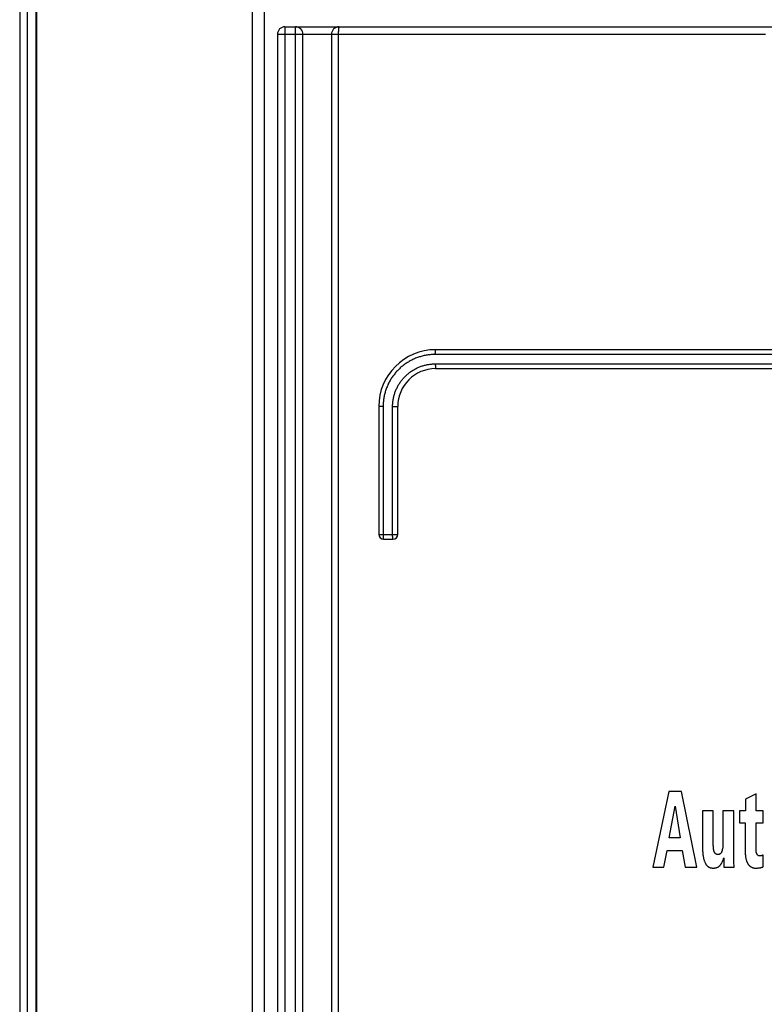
# Model space of a CAD drawing. Extents: x 0 to 594, y 0 to 420.
# Tile 17 of 126: x 60 to 68, y 249 to 260. Entities that reach past the tile are written whole.
import ezdxf

# ---------------------------------------------------------------- set-up
doc = ezdxf.new("R2010")
doc.units = 0
doc.header["$LTSCALE"] = 32.67
doc.layers.get('0').update_dxf_attribs({"linetype": 'CONTINUOUS'})

msp = doc.modelspace()

# ---------------------------------------------------------------- linework, layer by layer
at = {"color": 7, "linetype": 'CONTINUOUS'}
for p, q in [((60.176, 168.113), (60.176, 286.042)), ((60.076, 286.013), (60.076, 168.113)), ((60.166, 286.013), (60.166, 168.113)), ((62.576, 286.013), (62.576, 168.203)), ((59.996, 271.613), (59.996, 227.213)), ((62.716, 259.633), (62.716, 168.203)), ((62.796, 259.713), (76.176, 259.713)), ((62.986, 168.793), (62.986, 259.633)), ((63.286, 259.633), (63.286, 169.173)), ((74.766, 256.303), (64.386, 256.303)), ((64.386, 256.103), (74.766, 256.103)), ((63.786, 255.703), (63.786, 254.353)), ((63.986, 254.353), (63.986, 255.703)), ((63.836, 254.303), (63.936, 254.303)), ((66.849, 251.637), (66.68, 250.837)), ((66.98, 251.637), (66.849, 251.637)), ((67.143, 250.837), (66.98, 251.637)), ((67.768, 251.613), (67.657, 251.557)), ((67.768, 251.434), (67.768, 251.613)), ((67.657, 251.557), (67.657, 251.434)), ((66.852, 251.15), (66.914, 251.483)), ((66.914, 251.483), (66.966, 251.15)), ((67.203, 251.434), (67.203, 251.043)), ((67.317, 251.434), (67.203, 251.434)), ((67.317, 251.066), (67.317, 251.434)), ((67.419, 251.434), (67.419, 251.099)), ((67.534, 251.434), (67.419, 251.434)), ((67.534, 250.941), (67.534, 251.434)), ((67.592, 251.434), (67.592, 251.307)), ((67.657, 251.434), (67.592, 251.434)), ((67.843, 251.434), (67.768, 251.434)), ((67.843, 251.307), (67.843, 251.434)), ((67.592, 251.307), (67.654, 251.307)), ((67.654, 251.307), (67.654, 251.004)), ((67.768, 251.032), (67.768, 251.307)), ((67.768, 251.307), (67.843, 251.307)), ((66.966, 251.15), (66.852, 251.15)), ((66.795, 250.837), (66.83, 251.015)), ((66.83, 251.015), (66.99, 251.015)), ((66.99, 251.015), (67.021, 250.837)), ((67.845, 250.843), (67.845, 250.97)), ((66.68, 250.837), (66.795, 250.837)), ((67.021, 250.837), (67.143, 250.837)), ((67.43, 250.837), (67.537, 250.837))]:
    msp.add_line(p, q, dxfattribs=at)
at = {"color": 9, "linetype": 'CONTINUOUS'}
for p, q in [((62.449, 286.013), (62.449, 168.203)), ((67.869, 259.633), (62.716, 259.633)), ((62.796, 259.713), (62.796, 168.203)), ((62.906, 168.793), (62.906, 259.713)), ((63.36, 259.663), (63.359, 259.658)), ((63.359, 259.65), (63.359, 259.645)), ((63.359, 259.645), (63.359, 259.64)), ((63.359, 259.64), (63.359, 259.635)), ((63.359, 259.635), (63.359, 169.17)), ((63.36, 259.68), (63.36, 259.676)), ((63.36, 259.676), (63.36, 259.672)), ((63.36, 259.672), (63.36, 259.667)), ((63.36, 259.667), (63.36, 259.663)), ((64.382, 256.267), (64.383, 256.27)), ((64.382, 256.264), (64.382, 256.267)), ((64.382, 256.26), (64.382, 256.264)), ((64.382, 256.256), (64.382, 256.26)), ((64.382, 256.253), (64.382, 256.256)), ((74.769, 256.253), (64.382, 256.253)), ((64.383, 256.28), (64.383, 256.283)), ((64.383, 256.277), (64.383, 256.28)), ((64.383, 256.274), (64.383, 256.277)), ((64.383, 256.27), (64.383, 256.274)), ((64.382, 256.153), (64.382, 256.149)), ((64.382, 256.153), (74.769, 256.153)), ((64.382, 256.149), (64.382, 256.145)), ((64.382, 256.145), (64.382, 256.142)), ((64.382, 256.142), (64.382, 256.138)), ((64.382, 256.138), (64.383, 256.135)), ((64.383, 256.135), (64.383, 256.131)), ((64.383, 256.131), (64.383, 256.128)), ((64.383, 256.128), (64.383, 256.125)), ((64.383, 256.125), (64.383, 256.122)), ((64.383, 256.122), (64.383, 256.119)), ((63.832, 255.703), (63.786, 255.703)), ((63.832, 255.703), (63.832, 254.349)), ((63.932, 254.349), (63.932, 255.703)), ((63.932, 255.703), (63.986, 255.703)), ((63.786, 254.353), (63.986, 254.353)), ((63.832, 254.349), (63.832, 254.345)), ((63.832, 254.345), (63.832, 254.342)), ((63.832, 254.342), (63.832, 254.338)), ((63.832, 254.338), (63.832, 254.335)), ((63.832, 254.335), (63.832, 254.331)), ((63.832, 254.331), (63.832, 254.328)), ((63.832, 254.328), (63.833, 254.325)), ((63.833, 254.325), (63.833, 254.322)), ((63.932, 254.345), (63.932, 254.349)), ((63.932, 254.342), (63.932, 254.345)), ((63.932, 254.338), (63.932, 254.342)), ((63.932, 254.335), (63.932, 254.338)), ((63.932, 254.331), (63.932, 254.335)), ((63.933, 254.328), (63.932, 254.331)), ((63.933, 254.325), (63.933, 254.328)), ((63.933, 254.322), (63.933, 254.325))]:
    msp.add_line(p, q, dxfattribs=at)
for points in [[(63.359, 259.658), (63.359, 259.655), (63.359, 259.65)], [(63.366, 259.713), (63.366, 259.713), (63.365, 259.712), (63.365, 259.712), (63.365, 259.712), (63.365, 259.712), (63.365, 259.711), (63.364, 259.711), (63.364, 259.71), (63.364, 259.709), (63.364, 259.709), (63.363, 259.708), (63.363, 259.707), (63.363, 259.706), (63.363, 259.705), (63.363, 259.704), (63.363, 259.702), (63.362, 259.701), (63.362, 259.7), (63.362, 259.698), (63.362, 259.697), (63.362, 259.695), (63.361, 259.694), (63.361, 259.692), (63.361, 259.69), (63.361, 259.688), (63.361, 259.686), (63.361, 259.684), (63.36, 259.68)], [(64.383, 256.283), (64.383, 256.286), (64.383, 256.287), (64.383, 256.289), (64.383, 256.29), (64.384, 256.291), (64.384, 256.292), (64.384, 256.293), (64.384, 256.294), (64.384, 256.295), (64.384, 256.296), (64.384, 256.297), (64.384, 256.298), (64.384, 256.299), (64.385, 256.299), (64.385, 256.3), (64.385, 256.301), (64.385, 256.301), (64.385, 256.301), (64.385, 256.302), (64.385, 256.302), (64.385, 256.302), (64.386, 256.303), (64.386, 256.303), (64.386, 256.303)], [(64.382, 256.253), (64.372, 256.253), (64.361, 256.252), (64.35, 256.252), (64.34, 256.251), (64.329, 256.25), (64.318, 256.249), (64.308, 256.248), (64.297, 256.246), (64.287, 256.244), (64.276, 256.242), (64.266, 256.24), (64.255, 256.238), (64.245, 256.235), (64.235, 256.232), (64.224, 256.229), (64.214, 256.226), (64.204, 256.223), (64.194, 256.219), (64.184, 256.216), (64.174, 256.212), (64.164, 256.208), (64.154, 256.203), (64.145, 256.199), (64.135, 256.194), (64.126, 256.189), (64.116, 256.184), (64.107, 256.179), (64.098, 256.173), (64.089, 256.168), (64.08, 256.162), (64.071, 256.156), (64.062, 256.15), (64.053, 256.144), (64.045, 256.137), (64.037, 256.13), (64.028, 256.124), (64.02, 256.117), (64.012, 256.11), (64.004, 256.102), (63.997, 256.095), (63.989, 256.087), (63.982, 256.08), (63.974, 256.072), (63.967, 256.064), (63.96, 256.056), (63.954, 256.048), (63.947, 256.039), (63.941, 256.031), (63.934, 256.022), (63.928, 256.013), (63.922, 256.005), (63.917, 255.996), (63.911, 255.987), (63.906, 255.977), (63.9, 255.968), (63.895, 255.959), (63.89, 255.949), (63.886, 255.94), (63.881, 255.93), (63.877, 255.92), (63.873, 255.91), (63.869, 255.9), (63.865, 255.89), (63.862, 255.88), (63.858, 255.87), (63.855, 255.86), (63.852, 255.85), (63.849, 255.84), (63.847, 255.829), (63.844, 255.819), (63.842, 255.808), (63.84, 255.798), (63.839, 255.787), (63.837, 255.777), (63.836, 255.766), (63.835, 255.756), (63.834, 255.745), (63.833, 255.735), (63.832, 255.724), (63.832, 255.713), (63.832, 255.703)], [(63.932, 255.703), (63.932, 255.712), (63.932, 255.721), (63.933, 255.731), (63.934, 255.74), (63.934, 255.75), (63.936, 255.759), (63.937, 255.768), (63.938, 255.778), (63.94, 255.787), (63.942, 255.796), (63.944, 255.805), (63.946, 255.814), (63.949, 255.823), (63.951, 255.832), (63.954, 255.841), (63.957, 255.85), (63.96, 255.859), (63.964, 255.868), (63.967, 255.877), (63.971, 255.885), (63.975, 255.894), (63.979, 255.902), (63.983, 255.911), (63.988, 255.919), (63.992, 255.927), (63.997, 255.935), (64.002, 255.943), (64.007, 255.951), (64.012, 255.959), (64.018, 255.967), (64.023, 255.974), (64.029, 255.982), (64.035, 255.989), (64.041, 255.996), (64.047, 256.003), (64.054, 256.01), (64.06, 256.017), (64.067, 256.024), (64.074, 256.03), (64.081, 256.037), (64.088, 256.043), (64.095, 256.049), (64.102, 256.055), (64.11, 256.061), (64.117, 256.066), (64.125, 256.072), (64.133, 256.077), (64.141, 256.082), (64.149, 256.087), (64.157, 256.092), (64.165, 256.097), (64.173, 256.101), (64.182, 256.106), (64.19, 256.11), (64.199, 256.114), (64.208, 256.117), (64.216, 256.121), (64.225, 256.124), (64.234, 256.128), (64.243, 256.131), (64.252, 256.133), (64.261, 256.136), (64.27, 256.138), (64.279, 256.141), (64.289, 256.143), (64.298, 256.145), (64.307, 256.146), (64.316, 256.148), (64.326, 256.149), (64.335, 256.15), (64.345, 256.151), (64.354, 256.152), (64.363, 256.152), (64.373, 256.153), (64.382, 256.153)], [(64.383, 256.119), (64.383, 256.118), (64.383, 256.117), (64.383, 256.115), (64.384, 256.114), (64.384, 256.113), (64.384, 256.112), (64.384, 256.111), (64.384, 256.11), (64.384, 256.109), (64.384, 256.108), (64.384, 256.107), (64.384, 256.107), (64.385, 256.106), (64.385, 256.105), (64.385, 256.105), (64.385, 256.104), (64.385, 256.104), (64.385, 256.103), (64.385, 256.103), (64.385, 256.103), (64.386, 256.103), (64.386, 256.103), (64.386, 256.103)], [(63.833, 254.322), (63.833, 254.321), (63.833, 254.319), (63.833, 254.318), (63.833, 254.317), (63.833, 254.315), (63.833, 254.314), (63.833, 254.313), (63.834, 254.312), (63.834, 254.311), (63.834, 254.31), (63.834, 254.309), (63.834, 254.308), (63.834, 254.307), (63.834, 254.307), (63.834, 254.306), (63.835, 254.305), (63.835, 254.305), (63.835, 254.304), (63.835, 254.304), (63.835, 254.303), (63.835, 254.303), (63.835, 254.303), (63.836, 254.303), (63.836, 254.303), (63.836, 254.303)], [(63.936, 254.303), (63.936, 254.303), (63.936, 254.303), (63.935, 254.303), (63.935, 254.303), (63.935, 254.303), (63.935, 254.304), (63.935, 254.304), (63.935, 254.305), (63.935, 254.305), (63.934, 254.306), (63.934, 254.307), (63.934, 254.307), (63.934, 254.308), (63.934, 254.309), (63.934, 254.31), (63.934, 254.311), (63.934, 254.312), (63.933, 254.313), (63.933, 254.314), (63.933, 254.315), (63.933, 254.317), (63.933, 254.318), (63.933, 254.319), (63.933, 254.321), (63.933, 254.322)]]:
    msp.add_lwpolyline(points, dxfattribs=at)
at = {"color": 7, "linetype": 'CONTINUOUS'}
for points in [[(67.419, 251.099), (67.419, 251.088), (67.419, 251.079), (67.419, 251.07), (67.418, 251.062), (67.417, 251.055), (67.417, 251.048), (67.416, 251.042), (67.415, 251.036), (67.414, 251.03), (67.412, 251.025), (67.411, 251.02), (67.41, 251.015), (67.409, 251.011), (67.407, 251.007)], [(67.203, 251.043), (67.203, 251.031), (67.204, 251.019), (67.204, 251.008), (67.205, 250.997), (67.206, 250.987), (67.207, 250.978), (67.208, 250.969), (67.209, 250.96), (67.21, 250.952), (67.212, 250.945), (67.213, 250.938), (67.215, 250.931), (67.217, 250.924), (67.218, 250.918), (67.22, 250.912), (67.222, 250.906), (67.224, 250.901), (67.226, 250.895), (67.228, 250.89)], [(67.332, 250.992), (67.332, 250.993), (67.331, 250.995), (67.33, 250.996), (67.329, 250.997), (67.328, 250.999), (67.327, 251.001), (67.327, 251.003), (67.326, 251.005), (67.325, 251.007), (67.324, 251.009), (67.323, 251.012), (67.322, 251.015), (67.322, 251.018), (67.321, 251.022), (67.32, 251.025), (67.32, 251.03), (67.319, 251.034), (67.319, 251.039), (67.318, 251.045), (67.318, 251.051), (67.318, 251.058), (67.317, 251.066)], [(67.366, 250.971), (67.364, 250.971), (67.363, 250.971), (67.361, 250.971), (67.36, 250.972), (67.359, 250.972), (67.357, 250.972), (67.356, 250.972), (67.355, 250.973), (67.354, 250.973), (67.352, 250.974), (67.351, 250.974), (67.35, 250.975), (67.349, 250.975), (67.348, 250.976), (67.347, 250.977), (67.346, 250.977), (67.344, 250.978), (67.343, 250.979), (67.342, 250.98), (67.341, 250.981), (67.34, 250.983), (67.339, 250.984), (67.337, 250.985), (67.336, 250.987), (67.335, 250.988), (67.334, 250.99), (67.332, 250.992)], [(67.407, 251.007), (67.406, 251.004), (67.405, 251.002), (67.404, 250.999), (67.403, 250.997), (67.402, 250.995), (67.401, 250.993), (67.4, 250.991), (67.399, 250.99), (67.398, 250.988), (67.397, 250.987), (67.396, 250.985), (67.395, 250.984), (67.393, 250.983), (67.392, 250.982), (67.391, 250.981), (67.39, 250.98), (67.389, 250.979), (67.387, 250.978), (67.386, 250.977), (67.385, 250.976), (67.384, 250.976), (67.382, 250.975), (67.381, 250.974), (67.38, 250.974), (67.378, 250.973), (67.377, 250.973), (67.375, 250.972), (67.374, 250.972), (67.372, 250.972), (67.371, 250.972), (67.369, 250.971), (67.367, 250.971), (67.366, 250.971)], [(67.654, 251.004), (67.654, 250.993), (67.654, 250.984), (67.655, 250.975), (67.656, 250.966), (67.656, 250.958), (67.657, 250.951), (67.658, 250.944), (67.659, 250.937), (67.66, 250.931), (67.662, 250.925), (67.663, 250.92), (67.664, 250.915), (67.666, 250.91), (67.667, 250.905), (67.669, 250.901), (67.67, 250.897), (67.672, 250.893), (67.673, 250.89), (67.675, 250.886), (67.677, 250.883), (67.678, 250.88), (67.68, 250.877), (67.682, 250.875), (67.683, 250.872), (67.685, 250.87), (67.687, 250.867)], [(67.78, 250.974), (67.779, 250.975), (67.779, 250.976), (67.778, 250.977), (67.777, 250.978), (67.776, 250.98), (67.776, 250.981), (67.775, 250.983), (67.774, 250.985), (67.774, 250.987), (67.773, 250.989), (67.772, 250.992), (67.771, 250.995), (67.771, 250.998), (67.77, 251.001), (67.77, 251.005), (67.769, 251.009), (67.769, 251.014), (67.768, 251.019), (67.768, 251.025), (67.768, 251.032)], [(67.228, 250.89), (67.23, 250.886), (67.231, 250.883), (67.233, 250.879), (67.235, 250.876), (67.237, 250.873), (67.239, 250.87), (67.24, 250.867), (67.242, 250.865), (67.244, 250.862), (67.246, 250.86), (67.248, 250.858), (67.25, 250.856), (67.252, 250.854), (67.254, 250.852), (67.256, 250.85), (67.258, 250.848), (67.26, 250.847), (67.262, 250.845), (67.264, 250.843), (67.266, 250.842), (67.268, 250.841), (67.271, 250.839), (67.273, 250.838), (67.275, 250.837), (67.278, 250.836), (67.28, 250.835), (67.283, 250.834), (67.285, 250.833), (67.288, 250.832), (67.291, 250.832), (67.294, 250.831), (67.297, 250.831), (67.3, 250.83), (67.303, 250.83), (67.306, 250.829), (67.31, 250.829), (67.313, 250.829), (67.317, 250.829)], [(67.388, 250.858), (67.39, 250.861), (67.393, 250.864), (67.395, 250.867), (67.397, 250.87), (67.4, 250.874), (67.402, 250.877), (67.404, 250.881), (67.407, 250.885), (67.409, 250.89), (67.411, 250.894), (67.414, 250.899), (67.416, 250.904), (67.418, 250.91), (67.42, 250.916), (67.423, 250.922), (67.425, 250.929), (67.427, 250.936)], [(67.427, 250.936), (67.427, 250.916), (67.427, 250.898), (67.428, 250.88), (67.428, 250.864), (67.429, 250.849), (67.43, 250.837)], [(67.537, 250.837), (67.536, 250.847), (67.536, 250.859), (67.535, 250.873), (67.535, 250.888), (67.534, 250.904), (67.534, 250.922), (67.534, 250.941)], [(67.807, 250.957), (67.806, 250.957), (67.805, 250.957), (67.803, 250.957), (67.802, 250.957), (67.801, 250.958), (67.8, 250.958), (67.799, 250.958), (67.798, 250.959), (67.796, 250.959), (67.795, 250.959), (67.794, 250.96), (67.793, 250.96), (67.792, 250.961), (67.791, 250.962), (67.79, 250.962), (67.789, 250.963), (67.788, 250.964), (67.787, 250.965), (67.786, 250.966), (67.785, 250.967), (67.784, 250.968), (67.783, 250.969), (67.782, 250.971), (67.781, 250.972), (67.78, 250.974)], [(67.845, 250.97), (67.843, 250.969), (67.842, 250.968), (67.84, 250.966), (67.839, 250.965), (67.837, 250.965), (67.835, 250.964), (67.834, 250.963), (67.832, 250.962), (67.83, 250.961), (67.828, 250.961), (67.826, 250.96), (67.824, 250.959), (67.822, 250.959), (67.82, 250.958), (67.818, 250.958), (67.816, 250.958), (67.814, 250.957), (67.812, 250.957), (67.809, 250.957), (67.807, 250.957)], [(67.317, 250.829), (67.321, 250.829), (67.324, 250.829), (67.328, 250.829), (67.331, 250.83), (67.335, 250.83), (67.338, 250.831), (67.341, 250.831), (67.344, 250.832), (67.347, 250.832), (67.349, 250.833), (67.352, 250.834), (67.355, 250.835), (67.357, 250.836), (67.36, 250.837), (67.362, 250.838), (67.364, 250.839), (67.367, 250.84), (67.369, 250.842), (67.371, 250.843), (67.373, 250.844), (67.375, 250.846), (67.377, 250.847), (67.379, 250.849), (67.381, 250.851), (67.383, 250.852), (67.384, 250.854), (67.386, 250.856), (67.388, 250.858)], [(67.687, 250.867), (67.689, 250.864), (67.692, 250.861), (67.694, 250.859), (67.697, 250.856), (67.699, 250.854), (67.702, 250.852), (67.704, 250.85), (67.707, 250.848), (67.709, 250.846), (67.711, 250.844), (67.714, 250.842), (67.716, 250.841), (67.719, 250.839), (67.721, 250.838), (67.724, 250.837), (67.726, 250.836), (67.729, 250.835), (67.731, 250.834), (67.734, 250.833), (67.737, 250.832), (67.739, 250.831), (67.742, 250.831), (67.745, 250.83), (67.747, 250.83), (67.75, 250.829), (67.753, 250.829), (67.756, 250.829), (67.759, 250.828), (67.762, 250.828), (67.765, 250.828)], [(67.765, 250.828), (67.775, 250.829), (67.784, 250.829), (67.792, 250.83), (67.799, 250.831), (67.805, 250.831), (67.81, 250.832), (67.815, 250.833), (67.82, 250.834), (67.824, 250.835), (67.827, 250.836), (67.83, 250.837), (67.833, 250.838), (67.835, 250.838), (67.838, 250.839), (67.84, 250.84), (67.841, 250.841), (67.843, 250.842), (67.845, 250.843)]]:
    msp.add_lwpolyline(points, dxfattribs=at)
for centre, radius, start, end in [((62.796, 259.633), 0.08, 90, 180), ((62.906, 259.633), 0.08, 0, 90), ((63.366, 259.633), 0.08, 90, 180), ((64.386, 255.703), 0.6, 90, 180), ((64.386, 255.703), 0.4, 90, 180), ((63.836, 254.353), 0.05, 180, 270), ((63.936, 254.353), 0.05, 270, 360)]:
    msp.add_arc(centre, radius, start, end, dxfattribs=at)

doc.saveas('drawing.dxf')
